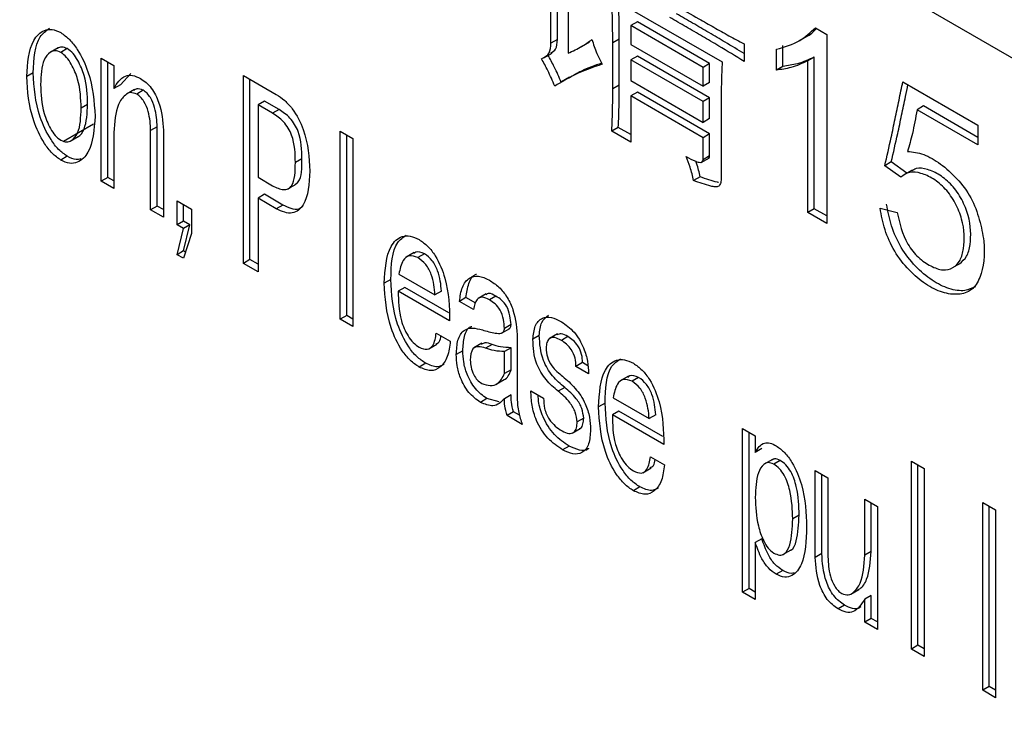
# Model space of a CAD drawing. Header units: millimetres. Extents: x 16386 to 23226, y -7201 to -2390.
# Tile 54 of 94: x 20851.44 to 20862.14, y -4588.17 to -4580.6. Entities that reach past the tile are written whole.
import ezdxf

# ---------------------------------------------------------------- set-up
doc = ezdxf.new("R2010")
doc.units = ezdxf.units.MM
doc.layers.get('0').update_dxf_attribs({"linetype": 'CONTINUOUS'})

msp = doc.modelspace()

# ---------------------------------------------------------------- linework, layer by layer
at = {"color": 7, "linetype": 'Continuous', "lineweight": 25}
for p, q in [((20885.912, -4594.685), (20804.741, -4547.826)), ((20857.215, -4580.853), (20857.215, -4579.838)), ((20857.286, -4580.812), (20857.286, -4579.797)), ((20857.401, -4580.184), (20857.401, -4580.96)), ((20857.877, -4580.363), (20859.076, -4581.055)), ((20858.154, -4580.621), (20858.083, -4580.661)), ((20858.94, -4581.074), (20858.154, -4580.621)), ((20858.869, -4581.115), (20858.083, -4580.661)), ((20858.083, -4580.661), (20858.083, -4580.864)), ((20860.089, -4580.685), (20860.213, -4580.757)), ((20860.213, -4580.757), (20860.213, -4582.81)), ((20857.286, -4580.812), (20857.215, -4580.853)), ((20857.546, -4580.888), (20857.635, -4580.837)), ((20857.958, -4580.806), (20857.887, -4580.846)), ((20857.887, -4581.348), (20857.887, -4580.846)), ((20857.958, -4581.307), (20857.958, -4580.806)), ((20859.314, -4580.858), (20859.314, -4581.049)), ((20859.91, -4580.827), (20859.998, -4580.776)), ((20851.857, -4580.902), (20851.769, -4580.953)), ((20851.957, -4580.911), (20851.887, -4580.952)), ((20857.139, -4581.011), (20857.227, -4580.96)), ((20858.083, -4580.864), (20858.869, -4581.318)), ((20859.665, -4581.145), (20859.665, -4580.918)), ((20859.736, -4581.104), (20859.736, -4580.877)), ((20852.325, -4581.014), (20852.463, -4581.094)), ((20852.325, -4582.351), (20852.325, -4581.014)), ((20852.396, -4582.31), (20852.396, -4581.055)), ((20858.154, -4580.991), (20858.083, -4581.031)), ((20858.869, -4581.485), (20858.083, -4581.031)), ((20858.083, -4581.031), (20858.083, -4581.258)), ((20858.94, -4581.444), (20858.154, -4580.991)), ((20858.94, -4581.074), (20858.869, -4581.115)), ((20858.94, -4581.277), (20858.94, -4581.074)), ((20860.077, -4581.002), (20860.006, -4581.043)), ((20860.006, -4582.691), (20860.006, -4581.043)), ((20860.077, -4582.65), (20860.077, -4581.002)), ((20851.585, -4581.174), (20851.515, -4581.215)), ((20852.463, -4581.094), (20852.463, -4581.344)), ((20852.534, -4581.304), (20852.649, -4581.181)), ((20858.869, -4581.318), (20858.869, -4581.115)), ((20859.736, -4581.104), (20859.665, -4581.145)), ((20853.871, -4581.202), (20854.229, -4581.409)), ((20853.871, -4583.244), (20853.871, -4581.202)), ((20853.942, -4583.203), (20853.942, -4581.243)), ((20857.418, -4581.22), (20857.33, -4581.271)), ((20858.083, -4581.258), (20858.869, -4581.712)), ((20858.94, -4581.277), (20858.869, -4581.318)), ((20861.04, -4581.27), (20861.857, -4581.741)), ((20852.534, -4581.304), (20852.463, -4581.344)), ((20852.688, -4581.356), (20852.599, -4581.407)), ((20852.782, -4581.363), (20852.711, -4581.404)), ((20857.958, -4581.307), (20857.887, -4581.348)), ((20858.154, -4581.385), (20858.083, -4581.425)), ((20858.94, -4581.838), (20858.154, -4581.385)), ((20854.1, -4581.48), (20854.03, -4581.521)), ((20854.259, -4581.571), (20854.1, -4581.48)), ((20858.083, -4581.425), (20858.083, -4581.927)), ((20858.869, -4581.879), (20858.083, -4581.425)), ((20858.94, -4581.444), (20858.869, -4581.485)), ((20858.869, -4581.712), (20858.869, -4581.485)), ((20858.94, -4581.671), (20858.94, -4581.444)), ((20859.065, -4581.455), (20859.065, -4582.315)), ((20852.178, -4581.516), (20852.107, -4581.557)), ((20854.03, -4581.521), (20854.03, -4582.308)), ((20854.188, -4581.612), (20854.03, -4581.521)), ((20854.259, -4581.571), (20854.188, -4581.612)), ((20861.266, -4581.534), (20861.195, -4581.574)), ((20861.857, -4581.956), (20861.195, -4581.574)), ((20861.857, -4581.875), (20861.266, -4581.534)), ((20858.94, -4581.671), (20858.869, -4581.712)), ((20851.916, -4581.915), (20852.243, -4581.727)), ((20852.463, -4581.822), (20852.463, -4582.431)), ((20852.934, -4581.761), (20852.863, -4581.802)), ((20852.863, -4582.662), (20852.863, -4581.802)), ((20852.934, -4582.621), (20852.934, -4581.761)), ((20853.001, -4581.798), (20853.001, -4582.741)), ((20854.923, -4581.809), (20855.061, -4581.889)), ((20854.923, -4583.851), (20854.923, -4581.809)), ((20857.947, -4581.767), (20857.877, -4581.807)), ((20858.083, -4581.927), (20857.877, -4581.807)), ((20858.083, -4581.845), (20857.947, -4581.767)), ((20861.857, -4581.741), (20861.857, -4581.956)), ((20851.987, -4581.917), (20852.075, -4581.866)), ((20854.994, -4583.81), (20854.994, -4581.85)), ((20855.061, -4581.889), (20855.061, -4583.93)), ((20858.94, -4581.838), (20858.869, -4581.879)), ((20858.869, -4582.118), (20858.869, -4581.879)), ((20858.94, -4582.077), (20858.94, -4581.838)), ((20851.957, -4582.081), (20851.887, -4582.122)), ((20854.507, -4582.108), (20854.436, -4582.149)), ((20858.848, -4582.148), (20858.937, -4582.097)), ((20858.94, -4582.077), (20858.869, -4582.118)), ((20860.914, -4582.142), (20860.844, -4582.183)), ((20861.083, -4582.263), (20860.914, -4582.142)), ((20861.019, -4582.309), (20860.844, -4582.183)), ((20861.14, -4582.23), (20861.052, -4582.281)), ((20852.396, -4582.31), (20852.325, -4582.351)), ((20852.463, -4582.431), (20852.325, -4582.351)), ((20852.463, -4582.349), (20852.396, -4582.31)), ((20854.03, -4582.308), (20854.188, -4582.4)), ((20858.836, -4582.304), (20858.766, -4582.345)), ((20854.356, -4582.435), (20854.444, -4582.384)), ((20853.15, -4582.565), (20853.308, -4582.656)), ((20853.15, -4582.827), (20853.15, -4582.565)), ((20854.1, -4582.494), (20854.03, -4582.535)), ((20854.03, -4582.535), (20854.03, -4583.335)), ((20854.229, -4582.651), (20854.03, -4582.535)), ((20854.3, -4582.61), (20854.1, -4582.494)), ((20852.934, -4582.621), (20852.863, -4582.662)), ((20853.001, -4582.741), (20852.863, -4582.662)), ((20853.001, -4582.659), (20852.934, -4582.621)), ((20853.221, -4582.786), (20853.221, -4582.605)), ((20853.308, -4582.656), (20853.308, -4582.919)), ((20854.3, -4582.61), (20854.229, -4582.651)), ((20860.077, -4582.65), (20860.006, -4582.691)), ((20860.213, -4582.728), (20860.077, -4582.65)), ((20860.792, -4582.643), (20860.978, -4582.691)), ((20853.221, -4582.786), (20853.15, -4582.827)), ((20853.29, -4582.826), (20853.221, -4582.786)), ((20860.213, -4582.81), (20860.006, -4582.691)), ((20853.219, -4582.867), (20853.15, -4582.827)), ((20853.15, -4583.15), (20853.219, -4582.867)), ((20853.29, -4582.826), (20853.219, -4582.867)), ((20853.221, -4583.109), (20853.29, -4582.826)), ((20853.308, -4582.919), (20853.219, -4583.189)), ((20853.221, -4583.109), (20853.15, -4583.15)), ((20853.242, -4583.121), (20853.221, -4583.109)), ((20853.219, -4583.189), (20853.15, -4583.15)), ((20853.942, -4583.203), (20853.871, -4583.244)), ((20854.03, -4583.253), (20853.942, -4583.203)), ((20855.728, -4583.127), (20855.639, -4583.178)), ((20855.839, -4583.14), (20855.768, -4583.181)), ((20854.03, -4583.335), (20853.871, -4583.244)), ((20861.578, -4583.294), (20861.666, -4583.243)), ((20855.474, -4583.419), (20855.403, -4583.459)), ((20855.561, -4583.36), (20855.954, -4583.587)), ((20855.625, -4583.506), (20855.555, -4583.547)), ((20856.103, -4583.782), (20855.625, -4583.506)), ((20856.113, -4583.869), (20855.555, -4583.547)), ((20856.025, -4583.546), (20855.954, -4583.587)), ((20856.291, -4583.616), (20856.221, -4583.657)), ((20856.397, -4583.677), (20856.291, -4583.616)), ((20856.511, -4583.575), (20856.422, -4583.626)), ((20856.615, -4583.6), (20856.545, -4583.641)), ((20856.372, -4583.744), (20856.221, -4583.657)), ((20854.994, -4583.81), (20854.923, -4583.851)), ((20855.061, -4583.93), (20854.923, -4583.851)), ((20855.061, -4583.849), (20854.994, -4583.81)), ((20856.678, -4584.003), (20856.767, -4583.951)), ((20856.781, -4583.91), (20856.71, -4583.951)), ((20855.968, -4584.001), (20856.12, -4584.088)), ((20856.848, -4584.055), (20856.848, -4584.711)), ((20857.088, -4584.028), (20857.018, -4584.069)), ((20857.286, -4584.011), (20857.198, -4584.062)), ((20857.398, -4584.04), (20857.328, -4584.081)), ((20855.887, -4584.174), (20855.975, -4584.123)), ((20856.464, -4584.112), (20856.376, -4584.163)), ((20856.574, -4584.125), (20856.503, -4584.166)), ((20856.781, -4584.161), (20856.71, -4584.202)), ((20856.781, -4584.4), (20856.781, -4584.161)), ((20856.257, -4584.193), (20856.186, -4584.234)), ((20856.71, -4584.441), (20856.71, -4584.202)), ((20855.853, -4584.33), (20855.782, -4584.371)), ((20857.557, -4584.323), (20857.486, -4584.364)), ((20857.624, -4584.443), (20857.486, -4584.364)), ((20857.616, -4584.357), (20857.557, -4584.323)), ((20856.781, -4584.4), (20856.71, -4584.441)), ((20858.056, -4584.471), (20857.968, -4584.522)), ((20858.168, -4584.484), (20858.097, -4584.525)), ((20856.618, -4584.558), (20856.707, -4584.507)), ((20857.364, -4584.593), (20857.293, -4584.634)), ((20856.519, -4584.714), (20856.448, -4584.755)), ((20856.653, -4584.75), (20856.519, -4584.714)), ((20856.781, -4584.674), (20856.71, -4584.715)), ((20856.997, -4584.63), (20857.135, -4584.71)), ((20857.89, -4584.704), (20858.283, -4584.931)), ((20857.803, -4584.763), (20857.732, -4584.804)), ((20856.808, -4584.857), (20856.737, -4584.898)), ((20856.903, -4584.994), (20856.737, -4584.898)), ((20856.874, -4584.895), (20856.808, -4584.857)), ((20857.571, -4584.928), (20857.5, -4584.968)), ((20857.954, -4584.851), (20857.883, -4584.891)), ((20858.442, -4585.214), (20857.883, -4584.891)), ((20858.432, -4585.126), (20857.954, -4584.851)), ((20858.354, -4584.89), (20858.283, -4584.931)), ((20857.445, -4585.09), (20857.534, -4585.039)), ((20859.298, -4585.04), (20859.436, -4585.119)), ((20859.298, -4586.818), (20859.298, -4585.04)), ((20859.369, -4586.777), (20859.369, -4585.08)), ((20859.436, -4585.119), (20859.436, -4585.298)), ((20857.412, -4585.23), (20857.342, -4585.271)), ((20858.297, -4585.345), (20858.449, -4585.432)), ((20859.507, -4585.257), (20859.436, -4585.298)), ((20859.622, -4585.375), (20859.533, -4585.426)), ((20859.707, -4585.385), (20859.636, -4585.426)), ((20861.133, -4585.395), (20861.271, -4585.474)), ((20861.133, -4587.436), (20861.133, -4585.395)), ((20861.204, -4587.395), (20861.204, -4585.435)), ((20858.215, -4585.519), (20858.304, -4585.468)), ((20860.088, -4585.496), (20860.226, -4585.575)), ((20860.088, -4586.439), (20860.088, -4585.496)), ((20860.159, -4586.398), (20860.159, -4585.537)), ((20861.271, -4585.474), (20861.271, -4587.516)), ((20858.182, -4585.674), (20858.111, -4585.715)), ((20860.226, -4585.575), (20860.226, -4586.435)), ((20860.626, -4585.806), (20860.764, -4585.886)), ((20860.626, -4586.415), (20860.626, -4585.806)), ((20860.697, -4586.374), (20860.697, -4585.847)), ((20860.764, -4585.886), (20860.764, -4587.223)), ((20861.91, -4585.843), (20862.048, -4585.922)), ((20861.91, -4587.884), (20861.91, -4585.843)), ((20861.98, -4587.843), (20861.98, -4585.884)), ((20859.913, -4585.982), (20859.843, -4586.022)), ((20862.048, -4585.922), (20862.048, -4587.964)), ((20859.507, -4586.236), (20859.436, -4586.277)), ((20859.436, -4586.277), (20859.436, -4586.898)), ((20859.736, -4586.409), (20859.825, -4586.358)), ((20860.159, -4586.398), (20860.088, -4586.439)), ((20860.697, -4586.374), (20860.626, -4586.415)), ((20859.734, -4586.582), (20859.664, -4586.623)), ((20859.369, -4586.777), (20859.298, -4586.818)), ((20859.436, -4586.898), (20859.298, -4586.818)), ((20859.436, -4586.816), (20859.369, -4586.777)), ((20860.474, -4586.839), (20860.562, -4586.788)), ((20860.697, -4586.852), (20860.626, -4586.892)), ((20860.697, -4587.102), (20860.697, -4586.852)), ((20860.407, -4586.959), (20860.336, -4587)), ((20860.626, -4587.143), (20860.626, -4586.892)), ((20860.697, -4587.102), (20860.626, -4587.143)), ((20860.764, -4587.223), (20860.626, -4587.143)), ((20860.764, -4587.141), (20860.697, -4587.102)), ((20861.204, -4587.395), (20861.133, -4587.436)), ((20861.271, -4587.516), (20861.133, -4587.436)), ((20861.271, -4587.434), (20861.204, -4587.395)), ((20861.98, -4587.843), (20861.91, -4587.884)), ((20862.048, -4587.964), (20861.91, -4587.884)), ((20862.048, -4587.882), (20861.98, -4587.843))]:
    msp.add_line(p, q, dxfattribs=at)
for points, knots in [([(20857.887, -4580.846), (20857.886, -4580.757), (20857.885, -4580.597), (20857.879, -4580.434), (20857.877, -4580.363)], [0, 0, 0, 0, 0.559998, 1, 1, 1, 1]), ([(20857.958, -4580.806), (20857.957, -4580.716), (20857.956, -4580.583), (20857.951, -4580.449), (20857.95, -4580.405)], [0, 0, 0, 0, 0.675528, 1, 1, 1, 1]), ([(20858.569, -4580.441), (20858.654, -4580.489), (20858.793, -4580.569), (20858.986, -4580.679), (20859.15, -4580.771), (20859.259, -4580.829), (20859.314, -4580.858)], [0, 0, 0, 0, 0.339994, 0.559999, 0.780001, 1, 1, 1, 1]), ([(20859.314, -4580.965), (20859.246, -4580.924), (20859.119, -4580.845), (20858.933, -4580.737), (20858.755, -4580.633), (20858.637, -4580.565), (20858.578, -4580.531)], [0, 0, 0, 0, 0.276517, 0.517673, 0.758853, 1, 1, 1, 1]), ([(20859.314, -4581.049), (20859.222, -4580.993), (20859.072, -4580.9), (20858.862, -4580.778), (20858.685, -4580.674), (20858.566, -4580.606), (20858.507, -4580.572)], [0, 0, 0, 0, 0.339987, 0.559987, 0.780008, 1, 1, 1, 1]), ([(20851.515, -4581.215), (20851.525, -4581.069), (20851.542, -4580.851), (20851.679, -4580.714), (20851.789, -4580.693), (20851.854, -4580.722), (20851.887, -4580.737)], [0, 0, 0, 0, 0.499041, 0.749346, 0.874738, 1, 1, 1, 1]), ([(20851.585, -4581.174), (20851.593, -4581.023), (20851.604, -4580.809), (20851.726, -4580.717), (20851.762, -4580.689)], [0, 0, 0, 0, 0.701543, 1, 1, 1, 1]), ([(20851.887, -4580.737), (20851.919, -4580.76), (20851.984, -4580.806), (20852.095, -4580.954), (20852.232, -4581.25), (20852.248, -4581.487), (20852.259, -4581.644)], [0, 0, 0, 0, 0.125248, 0.250634, 0.500957, 1, 1, 1, 1]), ([(20859.665, -4580.918), (20859.755, -4580.892), (20859.914, -4580.847), (20860.036, -4580.735), (20860.089, -4580.685)], [0, 0, 0, 0, 0.559931, 1, 1, 1, 1]), ([(20859.989, -4580.781), (20859.99, -4580.78), (20860.035, -4580.764), (20860.068, -4580.728), (20860.101, -4580.692)], [0, 0, 0, 0, 0.020355, 1, 1, 1, 1]), ([(20857.112, -4581.02), (20857.145, -4581.004), (20857.204, -4580.977), (20857.212, -4580.891), (20857.215, -4580.853)], [0, 0, 0, 0, 0.558795, 1, 1, 1, 1]), ([(20857.213, -4580.956), (20857.233, -4580.945), (20857.279, -4580.922), (20857.283, -4580.851), (20857.286, -4580.812)], [0, 0, 0, 0, 0.446945, 1, 1, 1, 1]), ([(20857.401, -4580.96), (20857.452, -4580.937), (20857.543, -4580.896), (20857.624, -4580.837), (20857.66, -4580.811)], [0, 0, 0, 0, 0.560041, 1, 1, 1, 1]), ([(20857.66, -4580.811), (20857.676, -4580.862), (20857.705, -4580.953), (20857.752, -4581.041), (20857.773, -4581.079)], [0, 0, 0, 0, 0.559843, 1, 1, 1, 1]), ([(20851.887, -4580.952), (20851.865, -4580.943), (20851.823, -4580.926), (20851.756, -4580.954), (20851.675, -4581.056), (20851.67, -4581.204), (20851.666, -4581.302)], [0, 0, 0, 0, 0.124642, 0.249871, 0.499936, 1, 1, 1, 1]), ([(20851.957, -4580.911), (20851.936, -4580.902), (20851.894, -4580.885), (20851.864, -4580.9), (20851.849, -4580.908)], [0, 0, 0, 0, 0.518412, 1, 1, 1, 1]), ([(20852.107, -4581.557), (20852.104, -4581.454), (20852.099, -4581.301), (20852.018, -4581.105), (20851.951, -4581.001), (20851.908, -4580.968), (20851.887, -4580.952)], [0, 0, 0, 0, 0.500084, 0.750159, 0.875393, 1, 1, 1, 1]), ([(20852.178, -4581.516), (20852.175, -4581.414), (20852.17, -4581.26), (20852.088, -4581.064), (20852.022, -4580.96), (20851.979, -4580.927), (20851.957, -4580.911)], [0, 0, 0, 0, 0.500084, 0.750159, 0.875393, 1, 1, 1, 1]), ([(20857.256, -4581.318), (20857.232, -4581.261), (20857.189, -4581.16), (20857.135, -4581.063), (20857.112, -4581.02)], [0, 0, 0, 0, 0.560051, 1, 1, 1, 1]), ([(20857.327, -4581.277), (20857.303, -4581.221), (20857.259, -4581.12), (20857.206, -4581.022), (20857.182, -4580.979)], [0, 0, 0, 0, 0.560051, 1, 1, 1, 1]), ([(20857.768, -4581.068), (20857.692, -4581.094), (20857.567, -4581.137), (20857.456, -4581.204), (20857.412, -4581.23)], [0, 0, 0, 0, 0.608497, 1, 1, 1, 1]), ([(20859.076, -4581.055), (20859.073, -4581.129), (20859.067, -4581.261), (20859.066, -4581.396), (20859.065, -4581.455)], [0, 0, 0, 0, 0.559988, 1, 1, 1, 1]), ([(20860.006, -4581.043), (20859.947, -4581.071), (20859.84, -4581.12), (20859.719, -4581.137), (20859.665, -4581.145)], [0, 0, 0, 0, 0.5598459, 1, 1, 1, 1]), ([(20860.077, -4581.002), (20860.017, -4581.03), (20859.911, -4581.079), (20859.789, -4581.096), (20859.736, -4581.104)], [0, 0, 0, 0, 0.5598459, 1, 1, 1, 1]), ([(20851.957, -4582.081), (20851.925, -4582.058), (20851.86, -4582.013), (20851.75, -4581.864), (20851.612, -4581.568), (20851.596, -4581.332), (20851.585, -4581.174)], [0, 0, 0, 0, 0.125263, 0.250656, 0.500945, 1, 1, 1, 1]), ([(20857.773, -4581.079), (20857.672, -4581.115), (20857.49, -4581.177), (20857.328, -4581.275), (20857.256, -4581.318)], [0, 0, 0, 0, 0.560038, 1, 1, 1, 1]), ([(20851.887, -4582.122), (20851.854, -4582.099), (20851.789, -4582.053), (20851.679, -4581.905), (20851.542, -4581.609), (20851.525, -4581.372), (20851.515, -4581.215)], [0, 0, 0, 0, 0.125263, 0.250656, 0.500945, 1, 1, 1, 1]), ([(20852.463, -4581.344), (20852.498, -4581.287), (20852.547, -4581.208), (20852.664, -4581.193), (20852.723, -4581.222), (20852.753, -4581.237)], [0, 0, 0, 0, 0.559571, 0.779562, 1, 1, 1, 1]), ([(20852.753, -4581.237), (20852.773, -4581.25), (20852.814, -4581.277), (20852.872, -4581.338), (20852.918, -4581.413), (20852.985, -4581.572), (20852.994, -4581.698), (20853.001, -4581.798)], [0, 0, 0, 0, 0.125434, 0.25075, 0.37607, 0.501611, 1, 1, 1, 1]), ([(20860.844, -4582.183), (20860.867, -4582.081), (20860.907, -4581.913), (20860.956, -4581.674), (20860.999, -4581.472), (20861.026, -4581.337), (20861.04, -4581.27)], [0, 0, 0, 0, 0.339973, 0.559983, 0.779988, 1, 1, 1, 1]), ([(20851.666, -4581.302), (20851.67, -4581.405), (20851.675, -4581.558), (20851.756, -4581.754), (20851.823, -4581.858), (20851.865, -4581.891), (20851.887, -4581.907)], [0, 0, 0, 0, 0.500023, 0.75011, 0.875351, 1, 1, 1, 1]), ([(20852.711, -4581.404), (20852.687, -4581.396), (20852.638, -4581.379), (20852.569, -4581.425), (20852.482, -4581.546), (20852.471, -4581.712), (20852.463, -4581.822)], [0, 0, 0, 0, 0.1242327, 0.249587, 0.500252, 1, 1, 1, 1]), ([(20852.782, -4581.363), (20852.757, -4581.354), (20852.717, -4581.339), (20852.691, -4581.357), (20852.681, -4581.364)], [0, 0, 0, 0, 0.624169, 1, 1, 1, 1]), ([(20852.934, -4581.761), (20852.93, -4581.693), (20852.925, -4581.591), (20852.874, -4581.459), (20852.825, -4581.393), (20852.796, -4581.373), (20852.782, -4581.363)], [0, 0, 0, 0, 0.499631, 0.74923, 0.874788, 1, 1, 1, 1]), ([(20857.877, -4581.807), (20857.88, -4581.722), (20857.886, -4581.571), (20857.887, -4581.416), (20857.887, -4581.348)], [0, 0, 0, 0, 0.559993, 1, 1, 1, 1]), ([(20857.947, -4581.767), (20857.951, -4581.682), (20857.956, -4581.53), (20857.957, -4581.375), (20857.958, -4581.307)], [0, 0, 0, 0, 0.559993, 1, 1, 1, 1]), ([(20860.914, -4582.142), (20860.938, -4582.04), (20860.977, -4581.872), (20861.027, -4581.633), (20861.064, -4581.456), (20861.087, -4581.345), (20861.096, -4581.302)], [0, 0, 0, 0, 0.369285, 0.608264, 0.847238, 1, 1, 1, 1]), ([(20852.863, -4581.802), (20852.86, -4581.734), (20852.855, -4581.632), (20852.803, -4581.5), (20852.754, -4581.434), (20852.726, -4581.414), (20852.711, -4581.404)], [0, 0, 0, 0, 0.499631, 0.74923, 0.874788, 1, 1, 1, 1]), ([(20854.229, -4581.409), (20854.26, -4581.429), (20854.321, -4581.469), (20854.433, -4581.592), (20854.573, -4581.872), (20854.586, -4582.093), (20854.595, -4582.241)], [0, 0, 0, 0, 0.125757, 0.251268, 0.500742, 1, 1, 1, 1]), ([(20851.887, -4581.907), (20851.908, -4581.916), (20851.951, -4581.933), (20852.018, -4581.905), (20852.099, -4581.803), (20852.104, -4581.655), (20852.107, -4581.557)], [0, 0, 0, 0, 0.124614, 0.24986, 0.499957, 1, 1, 1, 1]), ([(20852.066, -4581.87), (20852.067, -4581.87), (20852.103, -4581.859), (20852.166, -4581.755), (20852.173, -4581.612), (20852.178, -4581.516)], [0, 0, 0, 0, 0.014188, 0.342858, 1, 1, 1, 1]), ([(20854.436, -4582.149), (20854.435, -4582.051), (20854.434, -4581.929), (20854.36, -4581.772), (20854.291, -4581.68), (20854.229, -4581.639), (20854.188, -4581.612)], [0, 0, 0, 0, 0.499199, 0.624487, 0.749942, 1, 1, 1, 1]), ([(20854.507, -4582.108), (20854.506, -4582.011), (20854.505, -4581.888), (20854.431, -4581.732), (20854.361, -4581.64), (20854.3, -4581.599), (20854.259, -4581.571)], [0, 0, 0, 0, 0.499199, 0.624487, 0.749942, 1, 1, 1, 1]), ([(20861.195, -4581.574), (20861.179, -4581.662), (20861.151, -4581.818), (20861.11, -4581.964), (20861.092, -4582.028)], [0, 0, 0, 0, 0.560032, 1, 1, 1, 1]), ([(20852.259, -4581.644), (20852.248, -4581.79), (20852.232, -4582.008), (20852.095, -4582.145), (20851.984, -4582.166), (20851.919, -4582.137), (20851.887, -4582.122)], [0, 0, 0, 0, 0.499045, 0.749367, 0.874752, 1, 1, 1, 1]), ([(20861.092, -4582.028), (20861.149, -4582.034), (20861.264, -4582.047), (20861.452, -4582.156), (20861.63, -4582.317), (20861.792, -4582.527), (20861.877, -4582.771), (20861.944, -4583.083), (20861.912, -4583.358), (20861.796, -4583.546), (20861.646, -4583.59), (20861.473, -4583.57), (20861.286, -4583.477), (20861.105, -4583.324), (20860.943, -4583.119), (20860.837, -4582.876), (20860.807, -4582.721), (20860.792, -4582.643)], [0, 0, 0, 0, 0.062643, 0.125168, 0.187777, 0.250142, 0.312687, 0.375311, 0.499782, 0.562241, 0.624748, 0.687316, 0.749938, 0.812402, 0.874928, 0.937333, 1, 1, 1, 1]), ([(20852.104, -4582.109), (20852.087, -4582.113), (20852.044, -4582.123), (20851.99, -4582.097), (20851.957, -4582.081)], [0, 0, 0, 0, 0.383337, 1, 1, 1, 1]), ([(20854.434, -4582.387), (20854.446, -4582.379), (20854.509, -4582.329), (20854.508, -4582.208), (20854.507, -4582.108)], [0, 0, 0, 0, 0.173643, 1, 1, 1, 1]), ([(20858.683, -4582.082), (20858.718, -4582.101), (20858.771, -4582.131), (20858.831, -4582.149), (20858.863, -4582.145), (20858.867, -4582.127), (20858.869, -4582.118)], [0, 0, 0, 0, 0.501096, 0.751337, 0.876308, 1, 1, 1, 1]), ([(20858.766, -4582.345), (20858.755, -4582.296), (20858.735, -4582.209), (20858.699, -4582.121), (20858.683, -4582.082)], [0, 0, 0, 0, 0.559736, 1, 1, 1, 1]), ([(20858.836, -4582.304), (20858.826, -4582.255), (20858.815, -4582.199), (20858.793, -4582.142), (20858.79, -4582.135)], [0, 0, 0, 0, 0.868015, 1, 1, 1, 1]), ([(20858.927, -4582.101), (20858.929, -4582.101), (20858.937, -4582.099), (20858.938, -4582.087), (20858.94, -4582.077)], [0, 0, 0, 0, 0.139977, 1, 1, 1, 1]), ([(20854.188, -4582.4), (20854.229, -4582.42), (20854.291, -4582.45), (20854.36, -4582.438), (20854.434, -4582.367), (20854.435, -4582.246), (20854.436, -4582.149)], [0, 0, 0, 0, 0.250058, 0.375512, 0.500802, 1, 1, 1, 1]), ([(20854.595, -4582.241), (20854.586, -4582.378), (20854.573, -4582.585), (20854.433, -4582.703), (20854.321, -4582.696), (20854.26, -4582.666), (20854.229, -4582.651)], [0, 0, 0, 0, 0.499264, 0.748674, 0.874238, 1, 1, 1, 1]), ([(20860.978, -4582.691), (20861.005, -4582.809), (20861.046, -4582.986), (20861.208, -4583.19), (20861.344, -4583.277), (20861.479, -4583.329), (20861.59, -4583.299), (20861.669, -4583.216), (20861.716, -4583.043), (20861.71, -4582.822), (20861.617, -4582.588), (20861.506, -4582.428), (20861.371, -4582.319), (20861.237, -4582.259), (20861.108, -4582.241), (20861.049, -4582.286), (20861.019, -4582.309)], [0, 0, 0, 0, 0.124497, 0.186588, 0.249373, 0.311927, 0.374544, 0.437145, 0.499875, 0.62443, 0.687019, 0.749498, 0.812092, 0.874847, 0.93739, 1, 1, 1, 1]), ([(20861.657, -4583.248), (20861.685, -4583.224), (20861.741, -4583.177), (20861.786, -4583), (20861.78, -4582.782), (20861.687, -4582.547), (20861.577, -4582.388), (20861.442, -4582.278), (20861.309, -4582.219), (20861.197, -4582.199), (20861.151, -4582.231), (20861.135, -4582.243)], [0, 0, 0, 0, 0.103037, 0.208538, 0.418019, 0.523283, 0.628362, 0.733635, 0.83918, 0.944366, 1, 1, 1, 1]), ([(20859.065, -4582.315), (20859.065, -4582.333), (20859.063, -4582.369), (20859.042, -4582.409), (20859, -4582.417), (20858.907, -4582.392), (20858.829, -4582.366), (20858.766, -4582.345)], [0, 0, 0, 0, 0.125063, 0.249484, 0.373624, 0.498918, 1, 1, 1, 1]), ([(20859.037, -4582.366), (20859.033, -4582.365), (20858.968, -4582.352), (20858.9, -4582.327), (20858.836, -4582.304)], [0, 0, 0, 0, 0.064733, 1, 1, 1, 1]), ([(20854.516, -4582.623), (20854.503, -4582.635), (20854.471, -4582.666), (20854.39, -4582.654), (20854.33, -4582.624), (20854.3, -4582.61)], [0, 0, 0, 0, 0.261674, 0.630544, 1, 1, 1, 1]), ([(20861.83, -4583.498), (20861.793, -4583.515), (20861.709, -4583.554), (20861.543, -4583.528), (20861.357, -4583.436), (20861.175, -4583.283), (20861.014, -4583.078), (20860.908, -4582.835), (20860.878, -4582.68), (20860.863, -4582.602)], [0, 0, 0, 0, 0.119866, 0.266615, 0.413492, 0.559998, 0.70665, 0.853019, 1, 1, 1, 1]), ([(20855.403, -4583.459), (20855.412, -4583.311), (20855.425, -4583.088), (20855.567, -4582.949), (20855.683, -4582.939), (20855.749, -4582.97), (20855.782, -4582.986)], [0, 0, 0, 0, 0.499304, 0.749156, 0.874567, 1, 1, 1, 1]), ([(20855.474, -4583.419), (20855.479, -4583.263), (20855.485, -4583.047), (20855.608, -4582.96), (20855.642, -4582.936)], [0, 0, 0, 0, 0.721003, 1, 1, 1, 1]), ([(20855.782, -4582.986), (20855.814, -4583.008), (20855.878, -4583.052), (20855.987, -4583.197), (20856.106, -4583.493), (20856.11, -4583.719), (20856.113, -4583.869)], [0, 0, 0, 0, 0.125207, 0.250394, 0.49941, 1, 1, 1, 1]), ([(20855.839, -4583.14), (20855.804, -4583.125), (20855.757, -4583.106), (20855.73, -4583.132), (20855.723, -4583.138)], [0, 0, 0, 0, 0.748649, 1, 1, 1, 1]), ([(20855.768, -4583.181), (20855.735, -4583.169), (20855.667, -4583.146), (20855.591, -4583.22), (20855.573, -4583.307), (20855.561, -4583.36)], [0, 0, 0, 0, 0.277958, 0.5578, 1, 1, 1, 1]), ([(20855.954, -4583.587), (20855.947, -4583.513), (20855.939, -4583.422), (20855.889, -4583.308), (20855.843, -4583.236), (20855.798, -4583.203), (20855.768, -4583.181)], [0, 0, 0, 0, 0.500143, 0.625694, 0.751319, 1, 1, 1, 1]), ([(20856.025, -4583.546), (20856.018, -4583.473), (20856.009, -4583.381), (20855.959, -4583.267), (20855.914, -4583.195), (20855.869, -4583.162), (20855.839, -4583.14)], [0, 0, 0, 0, 0.500143, 0.625694, 0.751319, 1, 1, 1, 1]), ([(20855.853, -4584.33), (20855.82, -4584.307), (20855.754, -4584.263), (20855.637, -4584.119), (20855.496, -4583.816), (20855.483, -4583.578), (20855.474, -4583.419)], [0, 0, 0, 0, 0.125441, 0.250884, 0.50071, 1, 1, 1, 1]), ([(20856.221, -4583.657), (20856.228, -4583.603), (20856.242, -4583.496), (20856.316, -4583.397), (20856.425, -4583.37), (20856.505, -4583.407), (20856.545, -4583.426)], [0, 0, 0, 0, 0.2807215, 0.5604282, 0.7800899, 1, 1, 1, 1]), ([(20856.291, -4583.616), (20856.299, -4583.564), (20856.315, -4583.46), (20856.362, -4583.37), (20856.405, -4583.362), (20856.406, -4583.361)], [0, 0, 0, 0, 0.491871, 0.981964, 1, 1, 1, 1]), ([(20856.545, -4583.426), (20856.58, -4583.449), (20856.65, -4583.495), (20856.745, -4583.612), (20856.834, -4583.812), (20856.842, -4583.954), (20856.848, -4584.055)], [0, 0, 0, 0, 0.187275, 0.373691, 0.560734, 1, 1, 1, 1]), ([(20855.782, -4584.371), (20855.749, -4584.348), (20855.683, -4584.304), (20855.567, -4584.16), (20855.426, -4583.857), (20855.412, -4583.618), (20855.403, -4583.459)], [0, 0, 0, 0, 0.125441, 0.250884, 0.50071, 1, 1, 1, 1]), ([(20855.555, -4583.547), (20855.556, -4583.651), (20855.557, -4583.806), (20855.641, -4584.01), (20855.716, -4584.11), (20855.76, -4584.141), (20855.782, -4584.156)], [0, 0, 0, 0, 0.500767, 0.74968, 0.874867, 1, 1, 1, 1]), ([(20856.545, -4583.641), (20856.518, -4583.628), (20856.466, -4583.601), (20856.395, -4583.636), (20856.381, -4583.703), (20856.372, -4583.744)], [0, 0, 0, 0, 0.280778, 0.559338, 1, 1, 1, 1]), ([(20856.615, -4583.6), (20856.588, -4583.585), (20856.545, -4583.561), (20856.516, -4583.579), (20856.505, -4583.586)], [0, 0, 0, 0, 0.6239, 1, 1, 1, 1]), ([(20856.71, -4583.951), (20856.707, -4583.919), (20856.701, -4583.856), (20856.672, -4583.755), (20856.607, -4583.68), (20856.565, -4583.654), (20856.545, -4583.641)], [0, 0, 0, 0, 0.280713, 0.56033, 0.779199, 1, 1, 1, 1]), ([(20856.781, -4583.91), (20856.778, -4583.879), (20856.772, -4583.815), (20856.742, -4583.714), (20856.678, -4583.639), (20856.636, -4583.613), (20856.615, -4583.6)], [0, 0, 0, 0, 0.280713, 0.56033, 0.779199, 1, 1, 1, 1]), ([(20857.018, -4584.069), (20857.023, -4584.018), (20857.034, -4583.917), (20857.11, -4583.833), (20857.217, -4583.822), (20857.291, -4583.86), (20857.328, -4583.878)], [0, 0, 0, 0, 0.280073, 0.559891, 0.779482, 1, 1, 1, 1]), ([(20857.088, -4584.028), (20857.093, -4583.976), (20857.102, -4583.876), (20857.16, -4583.83), (20857.188, -4583.807)], [0, 0, 0, 0, 0.521715, 1, 1, 1, 1]), ([(20856.186, -4584.234), (20856.189, -4584.18), (20856.194, -4584.072), (20856.257, -4583.966), (20856.359, -4583.938), (20856.432, -4583.958), (20856.469, -4583.967)], [0, 0, 0, 0, 0.280512, 0.559531, 0.77942, 1, 1, 1, 1]), ([(20856.257, -4584.193), (20856.26, -4584.14), (20856.267, -4584.035), (20856.307, -4583.941), (20856.35, -4583.93), (20856.354, -4583.929)], [0, 0, 0, 0, 0.476844, 0.951151, 1, 1, 1, 1]), ([(20856.469, -4583.967), (20856.516, -4583.981), (20856.587, -4584.001), (20856.666, -4584.009), (20856.704, -4583.99), (20856.708, -4583.964), (20856.71, -4583.951)], [0, 0, 0, 0, 0.500588, 0.75051, 0.875786, 1, 1, 1, 1]), ([(20856.757, -4583.955), (20856.762, -4583.952), (20856.777, -4583.945), (20856.779, -4583.924), (20856.781, -4583.91)], [0, 0, 0, 0, 0.362922, 1, 1, 1, 1]), ([(20857.328, -4583.878), (20857.376, -4583.912), (20857.472, -4583.979), (20857.572, -4584.151), (20857.618, -4584.31), (20857.622, -4584.399), (20857.624, -4584.443)], [0, 0, 0, 0, 0.279454, 0.558232, 0.778902, 1, 1, 1, 1]), ([(20855.782, -4584.156), (20855.813, -4584.168), (20855.874, -4584.193), (20855.947, -4584.131), (20855.96, -4584.05), (20855.968, -4584.001)], [0, 0, 0, 0, 0.279094, 0.558705, 1, 1, 1, 1]), ([(20855.962, -4584.122), (20855.976, -4584.115), (20856.008, -4584.1), (20856.015, -4584.054), (20856.019, -4584.03)], [0, 0, 0, 0, 0.451374, 1, 1, 1, 1]), ([(20857.293, -4584.634), (20857.248, -4584.596), (20857.157, -4584.519), (20857.03, -4584.304), (20857.022, -4584.158), (20857.018, -4584.069)], [0, 0, 0, 0, 0.281684, 0.560149, 1, 1, 1, 1]), ([(20857.364, -4584.593), (20857.319, -4584.555), (20857.228, -4584.478), (20857.101, -4584.263), (20857.093, -4584.118), (20857.088, -4584.028)], [0, 0, 0, 0, 0.281684, 0.560149, 1, 1, 1, 1]), ([(20857.328, -4584.081), (20857.303, -4584.068), (20857.255, -4584.043), (20857.197, -4584.055), (20857.167, -4584.102), (20857.164, -4584.144), (20857.162, -4584.165)], [0, 0, 0, 0, 0.280871, 0.559016, 0.779526, 1, 1, 1, 1]), ([(20857.398, -4584.04), (20857.374, -4584.026), (20857.329, -4584.001), (20857.295, -4584.014), (20857.279, -4584.02)], [0, 0, 0, 0, 0.553608, 1, 1, 1, 1]), ([(20857.557, -4584.323), (20857.556, -4584.294), (20857.555, -4584.236), (20857.515, -4584.143), (20857.456, -4584.078), (20857.418, -4584.053), (20857.398, -4584.04)], [0, 0, 0, 0, 0.281053, 0.558759, 0.779139, 1, 1, 1, 1]), ([(20856.12, -4584.088), (20856.113, -4584.147), (20856.098, -4584.265), (20856.021, -4584.376), (20855.912, -4584.425), (20855.825, -4584.389), (20855.782, -4584.371)], [0, 0, 0, 0, 0.280739, 0.560637, 0.780623, 1, 1, 1, 1]), ([(20856.503, -4584.166), (20856.477, -4584.158), (20856.425, -4584.141), (20856.347, -4584.171), (20856.341, -4584.249), (20856.338, -4584.297)], [0, 0, 0, 0, 0.282013, 0.560828, 1, 1, 1, 1]), ([(20856.574, -4584.125), (20856.547, -4584.115), (20856.503, -4584.099), (20856.471, -4584.118), (20856.459, -4584.125)], [0, 0, 0, 0, 0.6133, 1, 1, 1, 1]), ([(20856.71, -4584.202), (20856.673, -4584.201), (20856.606, -4584.199), (20856.535, -4584.176), (20856.503, -4584.166)], [0, 0, 0, 0, 0.55971, 1, 1, 1, 1]), ([(20856.781, -4584.161), (20856.743, -4584.16), (20856.677, -4584.158), (20856.605, -4584.135), (20856.574, -4584.125)], [0, 0, 0, 0, 0.55971, 1, 1, 1, 1]), ([(20857.162, -4584.165), (20857.164, -4584.196), (20857.167, -4584.259), (20857.232, -4584.385), (20857.3, -4584.438), (20857.342, -4584.471)], [0, 0, 0, 0, 0.2808729, 0.5583068, 1, 1, 1, 1]), ([(20857.486, -4584.364), (20857.485, -4584.335), (20857.484, -4584.277), (20857.444, -4584.184), (20857.385, -4584.119), (20857.347, -4584.094), (20857.328, -4584.081)], [0, 0, 0, 0, 0.281053, 0.558759, 0.779139, 1, 1, 1, 1]), ([(20856.448, -4584.755), (20856.404, -4584.723), (20856.317, -4584.658), (20856.229, -4584.499), (20856.191, -4584.355), (20856.188, -4584.274), (20856.186, -4584.234)], [0, 0, 0, 0, 0.278825, 0.558179, 0.778828, 1, 1, 1, 1]), ([(20856.519, -4584.714), (20856.475, -4584.682), (20856.388, -4584.617), (20856.3, -4584.458), (20856.262, -4584.314), (20856.258, -4584.233), (20856.257, -4584.193)], [0, 0, 0, 0, 0.278825, 0.558179, 0.778828, 1, 1, 1, 1]), ([(20857.732, -4584.804), (20857.741, -4584.655), (20857.754, -4584.432), (20857.896, -4584.293), (20858.012, -4584.283), (20858.078, -4584.315), (20858.111, -4584.33)], [0, 0, 0, 0, 0.499293, 0.749159, 0.874569, 1, 1, 1, 1]), ([(20857.803, -4584.763), (20857.807, -4584.608), (20857.814, -4584.392), (20857.937, -4584.304), (20857.971, -4584.28)], [0, 0, 0, 0, 0.721001, 1, 1, 1, 1]), ([(20856.054, -4584.34), (20856.03, -4584.353), (20855.975, -4584.384), (20855.897, -4584.349), (20855.853, -4584.33)], [0, 0, 0, 0, 0.435674, 1, 1, 1, 1]), ([(20856.338, -4584.297), (20856.339, -4584.322), (20856.343, -4584.372), (20856.369, -4584.449), (20856.412, -4584.515), (20856.445, -4584.537), (20856.462, -4584.548)], [0, 0, 0, 0, 0.280369, 0.560411, 0.779763, 1, 1, 1, 1]), ([(20858.111, -4584.33), (20858.143, -4584.352), (20858.207, -4584.396), (20858.316, -4584.541), (20858.435, -4584.838), (20858.439, -4585.063), (20858.442, -4585.214)], [0, 0, 0, 0, 0.125207, 0.250394, 0.49941, 1, 1, 1, 1]), ([(20856.462, -4584.548), (20856.494, -4584.559), (20856.558, -4584.582), (20856.654, -4584.552), (20856.689, -4584.483), (20856.71, -4584.441)], [0, 0, 0, 0, 0.279213, 0.559869, 1, 1, 1, 1]), ([(20856.697, -4584.511), (20856.699, -4584.51), (20856.743, -4584.498), (20856.762, -4584.448), (20856.781, -4584.4)], [0, 0, 0, 0, 0.0551298, 1, 1, 1, 1]), ([(20857.342, -4584.471), (20857.388, -4584.512), (20857.481, -4584.593), (20857.591, -4584.755), (20857.639, -4584.918), (20857.643, -4585.007), (20857.645, -4585.052)], [0, 0, 0, 0, 0.2809161, 0.559042, 0.7792888, 1, 1, 1, 1]), ([(20858.097, -4584.525), (20858.064, -4584.514), (20857.996, -4584.491), (20857.92, -4584.564), (20857.902, -4584.651), (20857.89, -4584.704)], [0, 0, 0, 0, 0.277958, 0.5578, 1, 1, 1, 1]), ([(20858.168, -4584.484), (20858.133, -4584.47), (20858.086, -4584.45), (20858.059, -4584.476), (20858.052, -4584.483)], [0, 0, 0, 0, 0.748649, 1, 1, 1, 1]), ([(20858.354, -4584.89), (20858.347, -4584.817), (20858.338, -4584.725), (20858.288, -4584.611), (20858.242, -4584.539), (20858.198, -4584.506), (20858.168, -4584.484)], [0, 0, 0, 0, 0.500143, 0.625694, 0.751319, 1, 1, 1, 1]), ([(20857.571, -4584.928), (20857.566, -4584.892), (20857.558, -4584.821), (20857.48, -4584.69), (20857.408, -4584.63), (20857.364, -4584.593)], [0, 0, 0, 0, 0.2797945, 0.5576413, 1, 1, 1, 1]), ([(20858.283, -4584.931), (20858.276, -4584.858), (20858.267, -4584.766), (20858.217, -4584.652), (20858.172, -4584.58), (20858.127, -4584.547), (20858.097, -4584.525)], [0, 0, 0, 0, 0.500143, 0.625694, 0.751319, 1, 1, 1, 1]), ([(20856.71, -4584.715), (20856.673, -4584.752), (20856.606, -4584.818), (20856.496, -4584.774), (20856.448, -4584.755)], [0, 0, 0, 0, 0.559683, 1, 1, 1, 1]), ([(20856.737, -4584.898), (20856.728, -4584.862), (20856.71, -4584.798), (20856.71, -4584.741), (20856.71, -4584.715)], [0, 0, 0, 0, 0.5583861, 1, 1, 1, 1]), ([(20856.808, -4584.857), (20856.798, -4584.822), (20856.781, -4584.758), (20856.781, -4584.7), (20856.781, -4584.674)], [0, 0, 0, 0, 0.5583861, 1, 1, 1, 1]), ([(20856.848, -4584.711), (20856.85, -4584.762), (20856.855, -4584.853), (20856.888, -4584.951), (20856.903, -4584.994)], [0, 0, 0, 0, 0.559634, 1, 1, 1, 1]), ([(20857.342, -4585.271), (20857.286, -4585.234), (20857.176, -4585.16), (20857.053, -4584.966), (20857.003, -4584.783), (20856.999, -4584.681), (20856.997, -4584.63)], [0, 0, 0, 0, 0.2801068, 0.5582469, 0.7787542, 1, 1, 1, 1]), ([(20857.412, -4585.23), (20857.357, -4585.193), (20857.246, -4585.119), (20857.125, -4584.926), (20857.081, -4584.775), (20857.077, -4584.704), (20857.075, -4584.684)], [0, 0, 0, 0, 0.323447, 0.644623, 0.899248, 1, 1, 1, 1]), ([(20857.135, -4584.71), (20857.136, -4584.746), (20857.137, -4584.818), (20857.186, -4584.937), (20857.262, -4585.016), (20857.31, -4585.048), (20857.335, -4585.064)], [0, 0, 0, 0, 0.28141, 0.557789, 0.778709, 1, 1, 1, 1]), ([(20857.5, -4584.968), (20857.496, -4584.933), (20857.487, -4584.862), (20857.41, -4584.731), (20857.338, -4584.671), (20857.293, -4584.634)], [0, 0, 0, 0, 0.2797945, 0.5576413, 1, 1, 1, 1]), ([(20858.111, -4585.715), (20858.078, -4585.693), (20858.012, -4585.648), (20857.896, -4585.504), (20857.755, -4585.201), (20857.741, -4584.963), (20857.732, -4584.804)], [0, 0, 0, 0, 0.125439, 0.250881, 0.500721, 1, 1, 1, 1]), ([(20858.182, -4585.674), (20858.149, -4585.652), (20858.083, -4585.607), (20857.966, -4585.463), (20857.825, -4585.161), (20857.812, -4584.922), (20857.803, -4584.763)], [0, 0, 0, 0, 0.125439, 0.250881, 0.500721, 1, 1, 1, 1]), ([(20857.523, -4585.039), (20857.528, -4585.038), (20857.549, -4585.034), (20857.566, -4584.991), (20857.569, -4584.949), (20857.571, -4584.928)], [0, 0, 0, 0, 0.13502, 0.567175, 1, 1, 1, 1]), ([(20857.883, -4584.891), (20857.884, -4584.995), (20857.886, -4585.15), (20857.97, -4585.354), (20858.045, -4585.455), (20858.089, -4585.485), (20858.111, -4585.5)], [0, 0, 0, 0, 0.500765, 0.749676, 0.874828, 1, 1, 1, 1]), ([(20857.335, -4585.064), (20857.36, -4585.077), (20857.41, -4585.102), (20857.467, -4585.085), (20857.496, -4585.034), (20857.499, -4584.99), (20857.5, -4584.968)], [0, 0, 0, 0, 0.2804922, 0.5588603, 0.7792592, 1, 1, 1, 1]), ([(20857.645, -4585.052), (20857.642, -4585.106), (20857.636, -4585.214), (20857.563, -4585.309), (20857.455, -4585.325), (20857.379, -4585.289), (20857.342, -4585.271)], [0, 0, 0, 0, 0.280737, 0.559655, 0.779662, 1, 1, 1, 1]), ([(20857.624, -4585.254), (20857.622, -4585.256), (20857.601, -4585.284), (20857.523, -4585.28), (20857.449, -4585.247), (20857.412, -4585.23)], [0, 0, 0, 0, 0.036633, 0.517954, 1, 1, 1, 1]), ([(20859.436, -4585.298), (20859.463, -4585.254), (20859.502, -4585.192), (20859.596, -4585.193), (20859.641, -4585.215), (20859.664, -4585.227)], [0, 0, 0, 0, 0.5579761, 0.7788627, 1, 1, 1, 1]), ([(20859.664, -4585.227), (20859.695, -4585.249), (20859.758, -4585.294), (20859.863, -4585.443), (20859.982, -4585.734), (20859.989, -4585.959), (20859.994, -4586.11)], [0, 0, 0, 0, 0.124968, 0.250169, 0.499891, 1, 1, 1, 1]), ([(20858.111, -4585.5), (20858.142, -4585.513), (20858.203, -4585.538), (20858.275, -4585.476), (20858.289, -4585.395), (20858.297, -4585.345)], [0, 0, 0, 0, 0.279094, 0.558705, 1, 1, 1, 1]), ([(20858.449, -4585.432), (20858.441, -4585.492), (20858.427, -4585.609), (20858.35, -4585.72), (20858.241, -4585.77), (20858.154, -4585.733), (20858.111, -4585.715)], [0, 0, 0, 0, 0.2807487, 0.5606321, 0.7806211, 1, 1, 1, 1]), ([(20858.291, -4585.466), (20858.305, -4585.459), (20858.337, -4585.444), (20858.344, -4585.399), (20858.347, -4585.374)], [0, 0, 0, 0, 0.451436, 1, 1, 1, 1]), ([(20859.636, -4585.426), (20859.615, -4585.417), (20859.573, -4585.401), (20859.512, -4585.435), (20859.445, -4585.549), (20859.44, -4585.692), (20859.436, -4585.788)], [0, 0, 0, 0, 0.124339, 0.249457, 0.49948, 1, 1, 1, 1]), ([(20859.707, -4585.385), (20859.685, -4585.376), (20859.649, -4585.361), (20859.624, -4585.376), (20859.614, -4585.382)], [0, 0, 0, 0, 0.589793, 1, 1, 1, 1]), ([(20859.843, -4586.022), (20859.84, -4585.922), (20859.835, -4585.771), (20859.771, -4585.572), (20859.7, -4585.47), (20859.657, -4585.44), (20859.636, -4585.426)], [0, 0, 0, 0, 0.500865, 0.750226, 0.875065, 1, 1, 1, 1]), ([(20859.913, -4585.982), (20859.91, -4585.881), (20859.906, -4585.73), (20859.842, -4585.531), (20859.771, -4585.429), (20859.728, -4585.4), (20859.707, -4585.385)], [0, 0, 0, 0, 0.500865, 0.750226, 0.875065, 1, 1, 1, 1]), ([(20858.383, -4585.685), (20858.359, -4585.698), (20858.304, -4585.729), (20858.226, -4585.694), (20858.182, -4585.674)], [0, 0, 0, 0, 0.435674, 1, 1, 1, 1]), ([(20859.436, -4585.788), (20859.44, -4585.889), (20859.446, -4586.041), (20859.511, -4586.234), (20859.572, -4586.343), (20859.615, -4586.376), (20859.636, -4586.392)], [0, 0, 0, 0, 0.500487, 0.750643, 0.875718, 1, 1, 1, 1]), ([(20859.815, -4586.361), (20859.817, -4586.361), (20859.855, -4586.351), (20859.9, -4586.219), (20859.908, -4586.077), (20859.913, -4585.982)], [0, 0, 0, 0, 0.023533, 0.348214, 1, 1, 1, 1]), ([(20859.636, -4586.392), (20859.658, -4586.402), (20859.702, -4586.422), (20859.772, -4586.398), (20859.834, -4586.268), (20859.839, -4586.121), (20859.843, -4586.022)], [0, 0, 0, 0, 0.124897, 0.249713, 0.499188, 1, 1, 1, 1]), ([(20859.994, -4586.11), (20859.989, -4586.256), (20859.981, -4586.475), (20859.863, -4586.633), (20859.759, -4586.665), (20859.695, -4586.637), (20859.664, -4586.623)], [0, 0, 0, 0, 0.500171, 0.749983, 0.875125, 1, 1, 1, 1]), ([(20859.664, -4586.623), (20859.634, -4586.603), (20859.575, -4586.562), (20859.491, -4586.434), (20859.457, -4586.336), (20859.436, -4586.277)], [0, 0, 0, 0, 0.279763, 0.55947, 1, 1, 1, 1]), ([(20859.734, -4586.582), (20859.705, -4586.562), (20859.646, -4586.521), (20859.562, -4586.393), (20859.528, -4586.296), (20859.507, -4586.236)], [0, 0, 0, 0, 0.279763, 0.55947, 1, 1, 1, 1]), ([(20860.407, -4586.959), (20860.366, -4586.929), (20860.303, -4586.883), (20860.241, -4586.782), (20860.175, -4586.624), (20860.166, -4586.498), (20860.159, -4586.398)], [0, 0, 0, 0, 0.248863, 0.374362, 0.500254, 1, 1, 1, 1]), ([(20860.378, -4586.833), (20860.402, -4586.841), (20860.451, -4586.857), (20860.52, -4586.812), (20860.608, -4586.691), (20860.619, -4586.525), (20860.626, -4586.415)], [0, 0, 0, 0, 0.124223, 0.249549, 0.500234, 1, 1, 1, 1]), ([(20860.551, -4586.79), (20860.558, -4586.787), (20860.602, -4586.768), (20860.676, -4586.644), (20860.688, -4586.482), (20860.697, -4586.374)], [0, 0, 0, 0, 0.058991, 0.373331, 1, 1, 1, 1]), ([(20860.336, -4587), (20860.295, -4586.97), (20860.232, -4586.924), (20860.171, -4586.823), (20860.104, -4586.665), (20860.095, -4586.539), (20860.088, -4586.439)], [0, 0, 0, 0, 0.248863, 0.374362, 0.500254, 1, 1, 1, 1]), ([(20860.226, -4586.435), (20860.229, -4586.503), (20860.234, -4586.605), (20860.286, -4586.737), (20860.335, -4586.803), (20860.363, -4586.823), (20860.378, -4586.833)], [0, 0, 0, 0, 0.499653, 0.749337, 0.874717, 1, 1, 1, 1]), ([(20859.859, -4586.606), (20859.849, -4586.609), (20859.813, -4586.621), (20859.767, -4586.599), (20859.734, -4586.582)], [0, 0, 0, 0, 0.291513, 1, 1, 1, 1]), ([(20860.626, -4586.892), (20860.591, -4586.95), (20860.542, -4587.029), (20860.424, -4587.043), (20860.366, -4587.014), (20860.336, -4587)], [0, 0, 0, 0, 0.559656, 0.77964, 1, 1, 1, 1]), ([(20860.582, -4586.975), (20860.578, -4586.979), (20860.558, -4587.003), (20860.493, -4587), (20860.436, -4586.973), (20860.407, -4586.959)], [0, 0, 0, 0, 0.10904, 0.55414, 1, 1, 1, 1])]:
    msp.add_open_spline(points, degree=3, knots=knots, dxfattribs=at)

doc.saveas('drawing.dxf')
